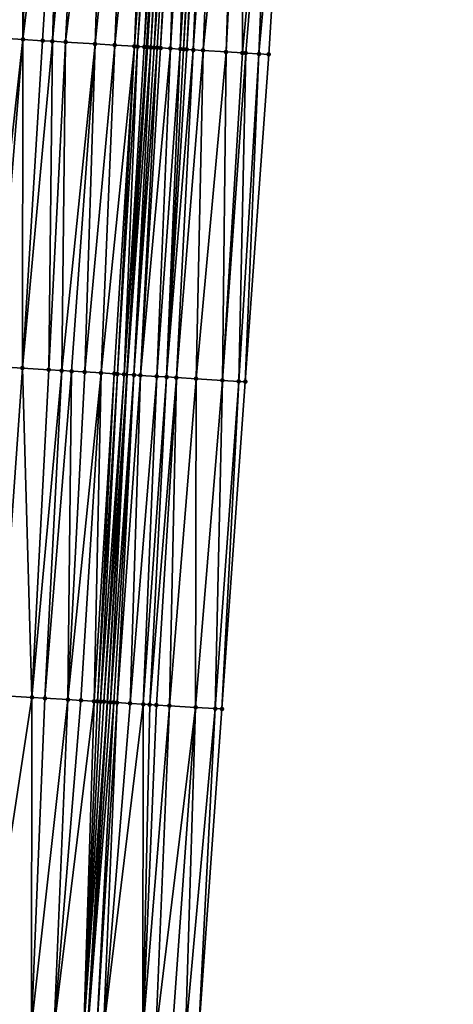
# Model space of a CAD drawing. Header units: feet. Extents: x 2004186 to 2014793, y 836912 to 864902.
# Tile 191 of 256: x 2010577 to 2010604, y 842828 to 842888. Entities that reach past the tile are written whole.
import ezdxf

# ---------------------------------------------------------------- set-up
doc = ezdxf.new("R2010")
doc.units = ezdxf.units.FT
doc.header["$LTSCALE"] = 100
doc.header["$MEASUREMENT"] = 0
for name, color, linetype, lineweight in [('EP_Travel Lane', 5, 'Continuous', 40), ('Road Shots', 4, 'Continuous', 200), ('Road X-Section', 30, 'Continuous', 13)]:
    doc.layers.add(name, color=color, linetype=linetype, lineweight=lineweight)
doc.layers.add('I-77 SB_MM21-27-Surface-Border', color=7, linetype='Continuous')
doc.layers.add('I-77 SB_MM21-27-Surface-TIN', color=7, linetype='Continuous')

msp = doc.modelspace()

# ---------------------------------------------------------------- linework, layer by layer
at = {"layer": 'EP_Travel Lane'}
msp.add_polyline3d([(2010578.950684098, 842786.3220173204, 379.633236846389), (2010580.150590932, 842806.2803972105, 380.0032240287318), (2010581.347685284, 842826.2377929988, 380.3736879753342), (2010582.544895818, 842846.1971257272, 380.7647859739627), (2010583.742062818, 842866.1557326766, 381.1364524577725), (2010584.939323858, 842886.1159074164, 381.5074274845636), (2010586.136572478, 842906.0758750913, 381.8856563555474), (2010587.338310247, 842926.041797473, 382.267191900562), (2010588.55092012, 842946.0123815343, 382.6167641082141), (2010589.769331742, 842965.9706635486, 383.0108783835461), (2010590.987781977, 842985.9295780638, 383.391367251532), (2010592.206241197, 843005.8886397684, 383.7682526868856), (2010593.424647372, 843025.846832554, 384.1441833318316), (2010594.643138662, 843045.8064195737, 384.515826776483), (2010595.861461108, 843065.7632408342, 384.9105813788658), (2010597.080427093, 843085.7127757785, 385.3129092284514)], dxfattribs=at)
at = {"layer": 'I-77 SB_MM21-27-Surface-Border', "color": 3, "linetype": 'ByBlock', "lineweight": -2}
msp.add_polyline3d([(2010603.6228613, 843085.3194858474, 385.1158775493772), (2010602.818326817, 843065.3504949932, 384.6602637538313), (2010602.019844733, 843045.3687674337, 384.2560694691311), (2010600.821874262, 843025.407556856, 383.8830469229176), (2010599.82367502, 843005.4365382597, 383.5068125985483), (2010598.625748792, 842985.4760648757, 383.1330552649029), (2010597.427846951, 842965.5159978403, 382.7456093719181), (2010596.229986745, 842945.5566245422, 382.353393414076), (2010594.822351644, 842925.5907049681, 382.0028337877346), (2010593.60036333, 842905.6222115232, 381.6148787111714), (2010592.373350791, 842885.6640252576, 381.2313534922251), (2010590.946717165, 842865.7181443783, 380.8555745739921), (2010589.520169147, 842845.7736559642, 380.4886696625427), (2010588.093556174, 842825.828111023, 380.1102094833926), (2010586.667065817, 842805.8845605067, 379.7489350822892), (2010585.040485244, 842785.951497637, 379.4175538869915)], dxfattribs=at)
at = {"layer": 'I-77 SB_MM21-27-Surface-TIN', "color": 128, "linetype": 'ByBlock', "lineweight": -2}
for points in [[(2010577.430417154, 842906.6085687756, 382.0185161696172), (2010577.031166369, 842906.6330394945, 382.0224124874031), (2010575.205289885, 842886.7117582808, 381.6460857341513)], [(2010577.430417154, 842906.6085687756, 382.0185161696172), (2010575.205289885, 842886.7117582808, 381.6460857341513), (2010577.401176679, 842886.5772909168, 381.6174952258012)], [(2010578.029300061, 842906.5719721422, 382.0069554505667), (2010577.430417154, 842906.6085687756, 382.0185161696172), (2010577.401176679, 842886.5772909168, 381.6174952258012)], [(2010579.825934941, 842906.4619571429, 381.984030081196), (2010578.029300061, 842906.5719721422, 382.0069554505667), (2010577.401176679, 842886.5772909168, 381.6174952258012)], [(2010579.825934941, 842906.4619571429, 381.984030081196), (2010577.401176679, 842886.5772909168, 381.6174952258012), (2010578.598931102, 842886.5039123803, 381.6036581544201)], [(2010579.825934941, 842906.4619571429, 381.984030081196), (2010578.598931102, 842886.5039123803, 381.6036581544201), (2010579.197809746, 842886.4672464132, 381.5954871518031)], [(2010579.825934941, 842906.4619571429, 381.984030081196), (2010579.197809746, 842886.4672464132, 381.5954871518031), (2010581.02369209, 842906.3886229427, 381.9682695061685)], [(2010581.02369209, 842906.3886229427, 381.9682695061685), (2010579.197809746, 842886.4672464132, 381.5954871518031), (2010579.996310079, 842886.4182848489, 381.5885489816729)], [(2010582.421070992, 842906.3029941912, 381.9536523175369), (2010581.02369209, 842906.3886229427, 381.9682695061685), (2010579.996310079, 842886.4182848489, 381.5885489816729)], [(2010582.421070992, 842906.3029941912, 381.9536523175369), (2010579.996310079, 842886.4182848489, 381.5885489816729), (2010581.792939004, 842886.3081729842, 381.5701616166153)], [(2010583.818454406, 842906.2174388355, 381.9352017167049), (2010582.421070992, 842906.3029941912, 381.9536523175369), (2010581.792939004, 842886.3081729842, 381.5701616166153)], [(2010583.818454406, 842906.2174388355, 381.9352017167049), (2010581.792939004, 842886.3081729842, 381.5701616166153), (2010582.990696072, 842886.2348374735, 381.5540118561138)], [(2010585.016215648, 842906.1441712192, 381.9159635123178), (2010583.818454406, 842906.2174388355, 381.9352017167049), (2010582.990696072, 842886.2348374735, 381.5540118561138)], [(2010585.016215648, 842906.1441712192, 381.9159635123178), (2010582.990696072, 842886.2348374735, 381.5540118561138), (2010584.188458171, 842886.1615837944, 381.5334635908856)], [(2010585.215846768, 842906.1320290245, 381.9091494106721), (2010585.016215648, 842906.1441712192, 381.9159635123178), (2010584.188458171, 842886.1615837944, 381.5334635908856)], [(2010585.615104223, 842906.107666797, 381.8995866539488), (2010585.215846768, 842906.1320290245, 381.9091494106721), (2010584.188458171, 842886.1615837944, 381.5334635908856)], [(2010585.615104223, 842906.107666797, 381.8995866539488), (2010584.188458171, 842886.1615837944, 381.5334635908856), (2010584.388087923, 842886.1494193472, 381.527647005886)], [(2010585.814735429, 842906.0955259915, 381.8927000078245), (2010585.615104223, 842906.107666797, 381.8995866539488), (2010584.388087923, 842886.1494193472, 381.527647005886)], [(2010585.814735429, 842906.0955259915, 381.8927000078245), (2010584.388087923, 842886.1494193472, 381.527647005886), (2010584.787354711, 842886.1252089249, 381.5096458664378)], [(2010586.014369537, 842906.0834323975, 381.8833475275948), (2010585.814735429, 842906.0955259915, 381.8927000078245), (2010584.787354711, 842886.1252089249, 381.5096458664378)], [(2010586.014369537, 842906.0834323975, 381.8833475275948), (2010584.787354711, 842886.1252089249, 381.5096458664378), (2010586.136572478, 842906.0758750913, 381.8856563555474)], [(2010584.787354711, 842886.1252089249, 381.5096458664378), (2010584.939323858, 842886.1159074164, 381.5074274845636), (2010586.136572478, 842906.0758750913, 381.8856563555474)], [(2010586.213988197, 842906.0710875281, 381.8871190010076), (2010586.136572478, 842906.0758750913, 381.8856563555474), (2010584.939323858, 842886.1159074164, 381.5074274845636)], [(2010586.213988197, 842906.0710875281, 381.8871190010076), (2010584.939323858, 842886.1159074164, 381.5074274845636), (2010584.986981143, 842886.112990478, 381.5067318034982)], [(2010586.213988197, 842906.0710875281, 381.8871190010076), (2010584.986981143, 842886.112990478, 381.5067318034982), (2010585.186605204, 842886.100733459, 381.5058910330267)], [(2010586.413615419, 842906.0588819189, 381.8836170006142), (2010586.213988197, 842906.0710875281, 381.8871190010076), (2010585.186605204, 842886.100733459, 381.5058910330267)], [(2010586.413615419, 842906.0588819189, 381.8836170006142), (2010585.186605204, 842886.100733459, 381.5058910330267), (2010585.386234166, 842886.0885561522, 381.5007656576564)], [(2010586.812873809, 842906.0345349, 381.873259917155), (2010586.413615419, 842906.0588819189, 381.8836170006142), (2010585.386234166, 842886.0885561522, 381.5007656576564)], [(2010586.812873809, 842906.0345349, 381.873259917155), (2010585.386234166, 842886.0885561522, 381.5007656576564), (2010585.58586063, 842886.0763382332, 381.4978232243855)], [(2010586.812873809, 842906.0345349, 381.873259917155), (2010585.58586063, 842886.0763382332, 381.4978232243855), (2010585.785490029, 842886.0641680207, 381.4923165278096)], [(2010587.012502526, 842906.0223536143, 381.8684875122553), (2010586.812873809, 842906.0345349, 381.873259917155), (2010585.785490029, 842886.0641680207, 381.4923165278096)], [(2010587.012502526, 842906.0223536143, 381.8684875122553), (2010585.785490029, 842886.0641680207, 381.4923165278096), (2010586.384391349, 842886.0278709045, 381.4643194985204)], [(2010587.611406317, 842905.9860966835, 381.8391843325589), (2010587.012502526, 842906.0223536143, 381.8684875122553), (2010586.384391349, 842886.0278709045, 381.4643194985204)], [(2010587.611406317, 842905.9860966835, 381.8391843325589), (2010586.384391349, 842886.0278709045, 381.4643194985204), (2010586.983288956, 842885.9915133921, 381.4395688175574)], [(2010588.210304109, 842905.9497421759, 381.8149775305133), (2010587.611406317, 842905.9860966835, 381.8391843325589), (2010586.983288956, 842885.9915133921, 381.4395688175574)], [(2010588.210304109, 842905.9497421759, 381.8149775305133), (2010586.983288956, 842885.9915133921, 381.4395688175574), (2010587.182917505, 842885.9793293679, 381.4348045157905)], [(2010588.409932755, 842905.9375597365, 381.8102653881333), (2010588.210304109, 842905.9497421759, 381.8149775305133), (2010587.182917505, 842885.9793293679, 381.4348045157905)], [(2010588.409932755, 842905.9375597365, 381.8102653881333), (2010587.182917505, 842885.9793293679, 381.4348045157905), (2010587.382542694, 842885.9670907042, 381.4329771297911)], [(2010588.609558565, 842905.9253311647, 381.8079627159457), (2010588.409932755, 842905.9375597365, 381.8102653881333), (2010587.382542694, 842885.9670907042, 381.4329771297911)], [(2010588.609558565, 842905.9253311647, 381.8079627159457), (2010587.382542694, 842885.9670907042, 381.4329771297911), (2010587.781806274, 842885.9428280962, 381.4177810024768)], [(2010589.208454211, 842905.8889417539, 381.7855788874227), (2010588.609558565, 842905.9253311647, 381.8079627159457), (2010587.781806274, 842885.9428280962, 381.4177810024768)], [(2010589.208454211, 842905.8889417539, 381.7855788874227), (2010587.781806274, 842885.9428280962, 381.4177810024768), (2010588.380705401, 842885.9064953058, 381.3917014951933)], [(2010590.40624822, 842905.8162071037, 381.7385041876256), (2010589.208454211, 842905.8889417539, 381.7855788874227), (2010588.380705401, 842885.9064953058, 381.3917014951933)], [(2010590.40624822, 842905.8162071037, 381.7385041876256), (2010588.380705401, 842885.9064953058, 381.3917014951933), (2010589.77812708, 842885.8215623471, 381.3392584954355)], [(2010590.805510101, 842905.7919168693, 381.7251812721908), (2010590.40624822, 842905.8162071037, 381.7385041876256), (2010589.77812708, 842885.8215623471, 381.3392584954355)], [(2010590.805510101, 842905.7919168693, 381.7251812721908), (2010589.77812708, 842885.8215623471, 381.3392584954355), (2010590.776290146, 842885.7609727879, 381.2976690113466)], [(2010592.602200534, 842905.6828054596, 381.6550619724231), (2010590.805510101, 842905.7919168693, 381.7251812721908), (2010590.776290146, 842885.7609727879, 381.2976690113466)], [(2010592.602200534, 842905.6828054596, 381.6550619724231), (2010590.776290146, 842885.7609727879, 381.2976690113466), (2010590.975924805, 842885.748888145, 381.2875628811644)], [(2010592.602200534, 842905.6828054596, 381.6550619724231), (2010590.975924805, 842885.748888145, 381.2875628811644), (2010591.774452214, 842885.700366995, 381.2569520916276)], [(2010592.602200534, 842905.6828054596, 381.6550619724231), (2010591.774452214, 842885.700366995, 381.2569520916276), (2010593.60036333, 842905.6222115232, 381.6148787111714)], [(2010593.60036333, 842905.6222115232, 381.6148787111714), (2010591.774452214, 842885.700366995, 381.2569520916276), (2010592.373350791, 842885.6640252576, 381.2313534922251)], [(2010577.401176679, 842886.5772909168, 381.6174952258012), (2010575.205289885, 842886.7117582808, 381.6460857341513), (2010575.176027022, 842866.680116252, 381.2545819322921)], [(2010577.401176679, 842886.5772909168, 381.6174952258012), (2010575.176027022, 842866.680116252, 381.2545819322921), (2010575.774904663, 842866.6434339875, 381.2474267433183)], [(2010577.401176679, 842886.5772909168, 381.6174952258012), (2010575.774904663, 842866.6434339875, 381.2474267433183), (2010577.371912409, 842866.5456260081, 381.2277456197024)], [(2010578.598931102, 842886.5039123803, 381.6036581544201), (2010577.401176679, 842886.5772909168, 381.6174952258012), (2010577.371912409, 842866.5456260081, 381.2277456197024)], [(2010579.197809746, 842886.4672464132, 381.5954871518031), (2010578.598931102, 842886.5039123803, 381.6036581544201), (2010577.371912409, 842866.5456260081, 381.2277456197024)], [(2010579.197809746, 842886.4672464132, 381.5954871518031), (2010577.371912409, 842866.5456260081, 381.2277456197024), (2010578.968917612, 842866.4477766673, 381.2102450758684)], [(2010579.996310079, 842886.4182848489, 381.5885489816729), (2010579.197809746, 842886.4672464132, 381.5954871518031), (2010578.968917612, 842866.4477766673, 381.2102450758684)], [(2010579.996310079, 842886.4182848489, 381.5885489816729), (2010578.968917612, 842866.4477766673, 381.2102450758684), (2010579.767415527, 842866.3987757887, 381.2055125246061)], [(2010579.996310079, 842886.4182848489, 381.5885489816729), (2010579.767415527, 842866.3987757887, 381.2055125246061), (2010581.792939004, 842886.3081729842, 381.5701616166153)], [(2010581.792939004, 842886.3081729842, 381.5701616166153), (2010579.767415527, 842866.3987757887, 381.2055125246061), (2010580.366295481, 842866.3621311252, 381.1963750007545)], [(2010581.792939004, 842886.3081729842, 381.5701616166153), (2010580.366295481, 842866.3621311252, 381.1963750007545), (2010581.164798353, 842866.3132108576, 381.1873926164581)], [(2010582.990696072, 842886.2348374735, 381.5540118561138), (2010581.792939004, 842886.3081729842, 381.5701616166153), (2010581.164798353, 842866.3132108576, 381.1873926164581)], [(2010582.990696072, 842886.2348374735, 381.5540118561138), (2010581.164798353, 842866.3132108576, 381.1873926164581), (2010582.162931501, 842866.2521346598, 381.1722561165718)], [(2010584.188458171, 842886.1615837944, 381.5334635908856), (2010582.990696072, 842886.2348374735, 381.5540118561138), (2010582.162931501, 842866.2521346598, 381.1722561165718)], [(2010584.188458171, 842886.1615837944, 381.5334635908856), (2010582.162931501, 842866.2521346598, 381.1722561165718), (2010582.96143841, 842866.2032800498, 381.1598122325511)], [(2010584.188458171, 842886.1615837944, 381.5334635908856), (2010582.96143841, 842866.2032800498, 381.1598122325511), (2010583.161067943, 842866.1911120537, 381.1542942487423)], [(2010584.388087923, 842886.1494193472, 381.527647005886), (2010584.188458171, 842886.1615837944, 381.5334635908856), (2010583.161067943, 842866.1911120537, 381.1542942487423)], [(2010584.388087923, 842886.1494193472, 381.527647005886), (2010583.161067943, 842866.1911120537, 381.1542942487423), (2010583.560331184, 842866.1668439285, 381.1396803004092)], [(2010584.787354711, 842886.1252089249, 381.5096458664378), (2010584.388087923, 842886.1494193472, 381.527647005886), (2010583.560331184, 842866.1668439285, 381.1396803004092)], [(2010584.787354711, 842886.1252089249, 381.5096458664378), (2010583.560331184, 842866.1668439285, 381.1396803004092), (2010584.939323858, 842886.1159074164, 381.5074274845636)], [(2010583.560331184, 842866.1668439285, 381.1396803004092), (2010583.742062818, 842866.1557326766, 381.1364524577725), (2010584.939323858, 842886.1159074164, 381.5074274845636)], [(2010584.986981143, 842886.112990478, 381.5067318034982), (2010584.939323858, 842886.1159074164, 381.5074274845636), (2010583.742062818, 842866.1557326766, 381.1364524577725)], [(2010585.186605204, 842886.100733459, 381.5058910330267), (2010584.986981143, 842886.112990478, 381.5067318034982), (2010583.742062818, 842866.1557326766, 381.1364524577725)], [(2010585.186605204, 842886.100733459, 381.5058910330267), (2010583.742062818, 842866.1557326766, 381.1364524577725), (2010584.159212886, 842866.1302277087, 381.1290432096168)], [(2010585.386234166, 842886.0885561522, 381.5007656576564), (2010585.186605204, 842886.100733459, 381.5058910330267), (2010584.159212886, 842866.1302277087, 381.1290432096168)], [(2010585.58586063, 842886.0763382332, 381.4978232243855), (2010585.386234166, 842886.0885561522, 381.5007656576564), (2010584.159212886, 842866.1302277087, 381.1290432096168)], [(2010585.58586063, 842886.0763382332, 381.4978232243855), (2010584.159212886, 842866.1302277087, 381.1290432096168), (2010584.558473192, 842866.1059118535, 381.116945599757)], [(2010585.785490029, 842886.0641680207, 381.4923165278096), (2010585.58586063, 842886.0763382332, 381.4978232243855), (2010584.558473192, 842866.1059118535, 381.116945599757)], [(2010586.384391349, 842886.0278709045, 381.4643194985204), (2010585.785490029, 842886.0641680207, 381.4923165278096), (2010584.558473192, 842866.1059118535, 381.116945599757)], [(2010586.384391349, 842886.0278709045, 381.4643194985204), (2010584.558473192, 842866.1059118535, 381.116945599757), (2010585.556635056, 842866.0453027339, 381.0771845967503)], [(2010586.983288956, 842885.9915133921, 381.4395688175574), (2010586.384391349, 842886.0278709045, 381.4643194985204), (2010585.556635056, 842866.0453027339, 381.0771845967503)], [(2010586.983288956, 842885.9915133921, 381.4395688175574), (2010585.556635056, 842866.0453027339, 381.0771845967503), (2010586.155526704, 842866.0088482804, 381.0580191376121)], [(2010587.182917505, 842885.9793293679, 381.4348045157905), (2010586.983288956, 842885.9915133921, 381.4395688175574), (2010586.155526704, 842866.0088482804, 381.0580191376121)], [(2010587.382542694, 842885.9670907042, 381.4329771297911), (2010587.182917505, 842885.9793293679, 381.4348045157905), (2010586.155526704, 842866.0088482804, 381.0580191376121)], [(2010587.781806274, 842885.9428280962, 381.4177810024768), (2010587.382542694, 842885.9670907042, 381.4329771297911), (2010586.155526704, 842866.0088482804, 381.0580191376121)], [(2010587.781806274, 842885.9428280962, 381.4177810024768), (2010586.155526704, 842866.0088482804, 381.0580191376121), (2010586.754423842, 842865.972483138, 381.0341451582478)], [(2010588.380705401, 842885.9064953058, 381.3917014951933), (2010587.781806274, 842885.9428280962, 381.4177810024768), (2010586.754423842, 842865.972483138, 381.0341451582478)], [(2010588.380705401, 842885.9064953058, 381.3917014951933), (2010586.754423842, 842865.972483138, 381.0341451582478), (2010587.952223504, 842865.8998404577, 380.9817786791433)], [(2010589.77812708, 842885.8215623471, 381.3392584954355), (2010588.380705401, 842885.9064953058, 381.3917014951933), (2010587.952223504, 842865.8998404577, 380.9817786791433)], [(2010589.77812708, 842885.8215623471, 381.3392584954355), (2010587.952223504, 842865.8998404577, 380.9817786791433), (2010589.549288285, 842865.8029601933, 380.9131881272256)], [(2010590.776290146, 842885.7609727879, 381.2976690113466), (2010589.77812708, 842885.8215623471, 381.3392584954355), (2010589.549288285, 842865.8029601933, 380.9131881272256)], [(2010590.975924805, 842885.748888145, 381.2875628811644), (2010590.776290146, 842885.7609727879, 381.2976690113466), (2010589.549288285, 842865.8029601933, 380.9131881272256)], [(2010590.975924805, 842885.748888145, 381.2875628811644), (2010589.549288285, 842865.8029601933, 380.9131881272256), (2010590.547450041, 842865.7423493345, 380.8735188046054)], [(2010591.774452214, 842885.700366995, 381.2569520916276), (2010590.975924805, 842885.748888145, 381.2875628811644), (2010590.547450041, 842865.7423493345, 380.8735188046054)], [(2010591.774452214, 842885.700366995, 381.2569520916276), (2010590.547450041, 842865.7423493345, 380.8735188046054), (2010590.946717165, 842865.7181443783, 380.8555745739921)], [(2010591.774452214, 842885.700366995, 381.2569520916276), (2010590.946717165, 842865.7181443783, 380.8555745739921), (2010592.373350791, 842885.6640252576, 381.2313534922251)], [(2010577.371912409, 842866.5456260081, 381.2277456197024), (2010575.774904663, 842866.6434339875, 381.2474267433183), (2010575.945361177, 842846.6010853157, 380.8561140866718)], [(2010577.371912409, 842866.5456260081, 381.2277456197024), (2010575.945361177, 842846.6010853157, 380.8561140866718), (2010577.941615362, 842846.4787359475, 380.8366228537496)], [(2010578.968917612, 842866.4477766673, 381.2102450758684), (2010577.371912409, 842866.5456260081, 381.2277456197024), (2010577.941615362, 842846.4787359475, 380.8366228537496)], [(2010579.767415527, 842866.3987757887, 381.2055125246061), (2010578.968917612, 842866.4477766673, 381.2102450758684), (2010577.941615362, 842846.4787359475, 380.8366228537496)], [(2010579.767415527, 842866.3987757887, 381.2055125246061), (2010577.941615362, 842846.4787359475, 380.8366228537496), (2010578.740117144, 842846.4297979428, 380.8287363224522)], [(2010580.366295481, 842866.3621311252, 381.1963750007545), (2010579.767415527, 842866.3987757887, 381.2055125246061), (2010578.740117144, 842846.4297979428, 380.8287363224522)], [(2010580.366295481, 842866.3621311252, 381.1963750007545), (2010578.740117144, 842846.4297979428, 380.8287363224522), (2010580.137499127, 842846.3442193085, 380.8116862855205)], [(2010580.366295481, 842866.3621311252, 381.1963750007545), (2010580.137499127, 842846.3442193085, 380.8116862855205), (2010581.164798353, 842866.3132108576, 381.1873926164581)], [(2010582.162931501, 842866.2521346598, 381.1722561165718), (2010581.164798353, 842866.3132108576, 381.1873926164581), (2010580.137499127, 842846.3442193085, 380.8116862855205)], [(2010582.162931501, 842866.2521346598, 381.1722561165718), (2010580.137499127, 842846.3442193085, 380.8116862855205), (2010580.936009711, 842846.2954244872, 380.796401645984)], [(2010582.162931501, 842866.2521346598, 381.1722561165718), (2010580.936009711, 842846.2954244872, 380.796401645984), (2010581.73451762, 842846.2465861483, 380.7833655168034)], [(2010582.96143841, 842866.2032800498, 381.1598122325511), (2010582.162931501, 842866.2521346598, 381.1722561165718), (2010581.73451762, 842846.2465861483, 380.7833655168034)], [(2010582.96143841, 842866.2032800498, 381.1598122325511), (2010581.73451762, 842846.2465861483, 380.7833655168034), (2010581.934146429, 842846.2344063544, 380.7785672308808)], [(2010583.161067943, 842866.1911120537, 381.1542942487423), (2010582.96143841, 842866.2032800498, 381.1598122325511), (2010581.934146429, 842846.2344063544, 380.7785672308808)], [(2010583.161067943, 842866.1911120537, 381.1542942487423), (2010581.934146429, 842846.2344063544, 380.7785672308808), (2010582.133777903, 842846.2222699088, 380.7715291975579)], [(2010583.560331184, 842866.1668439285, 381.1396803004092), (2010583.161067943, 842866.1911120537, 381.1542942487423), (2010582.133777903, 842846.2222699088, 380.7715291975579)], [(2010583.560331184, 842866.1668439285, 381.1396803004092), (2010582.133777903, 842846.2222699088, 380.7715291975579), (2010582.333406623, 842846.2100886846, 380.7668048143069)], [(2010583.560331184, 842866.1668439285, 381.1396803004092), (2010582.333406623, 842846.2100886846, 380.7668048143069), (2010583.742062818, 842866.1557326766, 381.1364524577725)], [(2010582.333406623, 842846.2100886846, 380.7668048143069), (2010582.544895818, 842846.1971257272, 380.7647859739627), (2010583.742062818, 842866.1557326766, 381.1364524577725)], [(2010582.732657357, 842846.1856171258, 380.7629936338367), (2010583.742062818, 842866.1557326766, 381.1364524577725), (2010582.544895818, 842846.1971257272, 380.7647859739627)], [(2010584.159212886, 842866.1302277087, 381.1290432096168), (2010583.742062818, 842866.1557326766, 381.1364524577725), (2010582.732657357, 842846.1856171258, 380.7629936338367)], [(2010584.159212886, 842866.1302277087, 381.1290432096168), (2010582.732657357, 842846.1856171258, 380.7629936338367), (2010582.932284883, 842846.1734164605, 380.7592737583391)], [(2010584.159212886, 842866.1302277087, 381.1290432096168), (2010582.932284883, 842846.1734164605, 380.7592737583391), (2010583.131916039, 842846.1612748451, 380.7525028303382)], [(2010584.558473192, 842866.1059118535, 381.116945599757), (2010584.159212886, 842866.1302277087, 381.1290432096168), (2010583.131916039, 842846.1612748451, 380.7525028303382)], [(2010584.558473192, 842866.1059118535, 381.116945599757), (2010583.131916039, 842846.1612748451, 380.7525028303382), (2010583.930451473, 842846.1128842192, 380.7163339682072)], [(2010585.556635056, 842866.0453027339, 381.0771845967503), (2010584.558473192, 842866.1059118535, 381.116945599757), (2010583.930451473, 842846.1128842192, 380.7163339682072)], [(2010585.556635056, 842866.0453027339, 381.0771845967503), (2010583.930451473, 842846.1128842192, 380.7163339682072), (2010584.728982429, 842846.0644207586, 380.683928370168)], [(2010586.155526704, 842866.0088482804, 381.0580191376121), (2010585.556635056, 842866.0453027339, 381.0771845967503), (2010584.728982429, 842846.0644207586, 380.683928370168)], [(2010586.155526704, 842866.0088482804, 381.0580191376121), (2010584.728982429, 842846.0644207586, 380.683928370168), (2010585.128242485, 842846.0401008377, 380.6722822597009)], [(2010586.754423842, 842865.972483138, 381.0341451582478), (2010586.155526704, 842866.0088482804, 381.0580191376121), (2010585.128242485, 842846.0401008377, 380.6722822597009)], [(2010586.754423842, 842865.972483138, 381.0341451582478), (2010585.128242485, 842846.0401008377, 380.6722822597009), (2010585.527507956, 842846.0158690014, 380.6560849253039)], [(2010586.754423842, 842865.972483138, 381.0341451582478), (2010585.527507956, 842846.0158690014, 380.6560849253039), (2010586.326041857, 842845.9674534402, 380.6212044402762)], [(2010587.952223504, 842865.8998404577, 380.9817786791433), (2010586.754423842, 842865.972483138, 381.0341451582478), (2010586.326041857, 842845.9674534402, 380.6212044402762)], [(2010587.952223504, 842865.8998404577, 380.9817786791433), (2010586.326041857, 842845.9674534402, 380.6212044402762), (2010587.923102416, 842845.8705045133, 380.5575302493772)], [(2010589.549288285, 842865.8029601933, 380.9131881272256), (2010587.952223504, 842865.8998404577, 380.9817786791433), (2010587.923102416, 842845.8705045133, 380.5575302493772)], [(2010589.549288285, 842865.8029601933, 380.9131881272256), (2010587.923102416, 842845.8705045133, 380.5575302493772), (2010589.12090437, 842845.7978991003, 380.5042831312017)], [(2010590.547450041, 842865.7423493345, 380.8735188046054), (2010589.549288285, 842865.8029601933, 380.9131881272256), (2010589.12090437, 842845.7978991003, 380.5042831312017)], [(2010590.547450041, 842865.7423493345, 380.8735188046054), (2010589.12090437, 842845.7978991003, 380.5042831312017), (2010589.520169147, 842845.7736559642, 380.4886696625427)], [(2010590.547450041, 842865.7423493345, 380.8735188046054), (2010589.520169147, 842845.7736559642, 380.4886696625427), (2010590.946717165, 842865.7181443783, 380.8555745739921)], [(2010577.941615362, 842846.4787359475, 380.8366228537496), (2010575.945361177, 842846.6010853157, 380.8561140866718), (2010574.918011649, 842826.6312755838, 380.4680641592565)], [(2010577.941615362, 842846.4787359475, 380.8366228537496), (2010574.918011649, 842826.6312755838, 380.4680641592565), (2010577.912394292, 842826.4477737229, 380.4372586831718)], [(2010578.740117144, 842846.4297979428, 380.8287363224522), (2010577.941615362, 842846.4787359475, 380.8366228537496), (2010577.912394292, 842826.4477737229, 380.4372586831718)], [(2010580.137499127, 842846.3442193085, 380.8116862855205), (2010578.740117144, 842846.4297979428, 380.8287363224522), (2010577.912394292, 842826.4477737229, 380.4372586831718)], [(2010580.137499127, 842846.3442193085, 380.8116862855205), (2010577.912394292, 842826.4477737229, 380.4372586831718), (2010579.309782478, 842826.3622959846, 380.4146861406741)], [(2010580.936009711, 842846.2954244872, 380.796401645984), (2010580.137499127, 842846.3442193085, 380.8116862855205), (2010579.309782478, 842826.3622959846, 380.4146861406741)], [(2010580.936009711, 842846.2954244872, 380.796401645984), (2010579.309782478, 842826.3622959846, 380.4146861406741), (2010581.73451762, 842846.2465861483, 380.7833655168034)], [(2010581.106432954, 842826.2525346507, 380.37840268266), (2010581.73451762, 842846.2465861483, 380.7833655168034), (2010579.309782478, 842826.3622959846, 380.4146861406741)], [(2010581.934146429, 842846.2344063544, 380.7785672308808), (2010581.73451762, 842846.2465861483, 380.7833655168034), (2010581.106432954, 842826.2525346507, 380.37840268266)], [(2010582.133777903, 842846.2222699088, 380.7715291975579), (2010581.934146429, 842846.2344063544, 380.7785672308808), (2010581.106432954, 842826.2525346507, 380.37840268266)], [(2010582.333406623, 842846.2100886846, 380.7668048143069), (2010582.133777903, 842846.2222699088, 380.7715291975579), (2010581.106432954, 842826.2525346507, 380.37840268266)], [(2010582.333406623, 842846.2100886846, 380.7668048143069), (2010581.106432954, 842826.2525346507, 380.37840268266), (2010582.544895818, 842846.1971257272, 380.7647859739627)], [(2010581.106432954, 842826.2525346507, 380.37840268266), (2010581.347685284, 842826.2377929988, 380.3736879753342), (2010582.544895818, 842846.1971257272, 380.7647859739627)], [(2010582.732657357, 842846.1856171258, 380.7629936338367), (2010582.544895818, 842846.1971257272, 380.7647859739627), (2010581.347685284, 842826.2377929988, 380.3736879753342)], [(2010582.932284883, 842846.1734164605, 380.7592737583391), (2010582.732657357, 842846.1856171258, 380.7629936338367), (2010581.347685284, 842826.2377929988, 380.3736879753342)], [(2010582.932284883, 842846.1734164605, 380.7592737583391), (2010581.347685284, 842826.2377929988, 380.3736879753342), (2010581.904943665, 842826.2037418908, 380.3627976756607)], [(2010583.131916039, 842846.1612748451, 380.7525028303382), (2010582.932284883, 842846.1734164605, 380.7592737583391), (2010581.904943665, 842826.2037418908, 380.3627976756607)], [(2010583.131916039, 842846.1612748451, 380.7525028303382), (2010581.904943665, 842826.2037418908, 380.3627976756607), (2010582.3042044, 842826.1794330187, 380.3504109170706)], [(2010583.930451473, 842846.1128842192, 380.7163339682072), (2010583.131916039, 842846.1612748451, 380.7525028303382), (2010582.3042044, 842826.1794330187, 380.3504109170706)], [(2010584.728982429, 842846.0644207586, 380.683928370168), (2010583.930451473, 842846.1128842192, 380.7163339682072), (2010582.3042044, 842826.1794330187, 380.3504109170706)], [(2010584.728982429, 842846.0644207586, 380.683928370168), (2010582.3042044, 842826.1794330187, 380.3504109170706), (2010584.699798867, 842826.0340686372, 380.2504809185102)], [(2010585.128242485, 842846.0401008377, 380.6722822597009), (2010584.728982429, 842846.0644207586, 380.683928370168), (2010584.699798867, 842826.0340686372, 380.2504809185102)], [(2010585.527507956, 842846.0158690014, 380.6560849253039), (2010585.128242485, 842846.0401008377, 380.6722822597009), (2010584.699798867, 842826.0340686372, 380.2504809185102)], [(2010586.326041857, 842845.9674534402, 380.6212044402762), (2010585.527507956, 842846.0158690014, 380.6560849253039), (2010584.699798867, 842826.0340686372, 380.2504809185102)], [(2010586.326041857, 842845.9674534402, 380.6212044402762), (2010584.699798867, 842826.0340686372, 380.2504809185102), (2010585.498333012, 842825.9856570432, 380.2149077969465)], [(2010587.923102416, 842845.8705045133, 380.5575302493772), (2010586.326041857, 842845.9674534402, 380.6212044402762), (2010585.498333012, 842825.9856570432, 380.2149077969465)], [(2010587.923102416, 842845.8705045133, 380.5575302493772), (2010585.498333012, 842825.9856570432, 380.2149077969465), (2010586.496494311, 842825.9250387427, 380.1758795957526)], [(2010587.923102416, 842845.8705045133, 380.5575302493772), (2010586.496494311, 842825.9250387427, 380.1758795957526), (2010587.295026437, 842825.8765943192, 380.1420263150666)], [(2010589.12090437, 842845.7978991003, 380.5042831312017), (2010587.923102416, 842845.8705045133, 380.5575302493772), (2010587.295026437, 842825.8765943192, 380.1420263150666)], [(2010589.12090437, 842845.7978991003, 380.5042831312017), (2010587.295026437, 842825.8765943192, 380.1420263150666), (2010588.093556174, 842825.828111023, 380.1102094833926)], [(2010589.12090437, 842845.7978991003, 380.5042831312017), (2010588.093556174, 842825.828111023, 380.1102094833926), (2010589.520169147, 842845.7736559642, 380.4886696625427)]]:
    msp.add_3dface(points, dxfattribs=at)
at = {"layer": 'Road Shots', "lineweight": 100}
for p in [(2010577.401176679, 842886.5772909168, 381.6174952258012), (2010578.598931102, 842886.5039123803, 381.6036581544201), (2010579.197809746, 842886.4672464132, 381.5954871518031), (2010579.996310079, 842886.4182848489, 381.5885489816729), (2010581.792939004, 842886.3081729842, 381.5701616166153), (2010582.990696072, 842886.2348374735, 381.5540118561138), (2010584.188458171, 842886.1615837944, 381.5334635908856), (2010584.388087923, 842886.1494193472, 381.527647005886), (2010584.787354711, 842886.1252089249, 381.5096458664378), (2010584.986981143, 842886.112990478, 381.5067318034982), (2010585.186605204, 842886.100733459, 381.5058910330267), (2010585.386234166, 842886.0885561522, 381.5007656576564), (2010585.58586063, 842886.0763382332, 381.4978232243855), (2010585.785490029, 842886.0641680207, 381.4923165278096), (2010586.384391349, 842886.0278709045, 381.4643194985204), (2010586.983288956, 842885.9915133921, 381.4395688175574), (2010587.182917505, 842885.9793293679, 381.4348045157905), (2010587.382542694, 842885.9670907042, 381.4329771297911), (2010587.781806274, 842885.9428280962, 381.4177810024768), (2010588.380705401, 842885.9064953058, 381.3917014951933), (2010589.77812708, 842885.8215623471, 381.3392584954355), (2010590.776290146, 842885.7609727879, 381.2976690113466), (2010590.975924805, 842885.748888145, 381.2875628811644), (2010591.774452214, 842885.700366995, 381.2569520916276), (2010592.373350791, 842885.6640252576, 381.2313534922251), (2010577.371912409, 842866.5456260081, 381.2277456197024), (2010578.968917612, 842866.4477766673, 381.2102450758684), (2010579.767415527, 842866.3987757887, 381.2055125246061), (2010580.366295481, 842866.3621311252, 381.1963750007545), (2010581.164798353, 842866.3132108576, 381.1873926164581), (2010582.162931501, 842866.2521346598, 381.1722561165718), (2010582.96143841, 842866.2032800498, 381.1598122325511), (2010583.161067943, 842866.1911120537, 381.1542942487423), (2010583.560331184, 842866.1668439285, 381.1396803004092), (2010584.159212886, 842866.1302277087, 381.1290432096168), (2010584.558473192, 842866.1059118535, 381.116945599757), (2010585.556635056, 842866.0453027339, 381.0771845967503), (2010586.155526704, 842866.0088482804, 381.0580191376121), (2010586.754423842, 842865.972483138, 381.0341451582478), (2010587.952223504, 842865.8998404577, 380.9817786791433), (2010589.549288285, 842865.8029601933, 380.9131881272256), (2010590.547450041, 842865.7423493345, 380.8735188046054), (2010590.946717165, 842865.7181443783, 380.8555745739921), (2010577.941615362, 842846.4787359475, 380.8366228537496), (2010578.740117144, 842846.4297979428, 380.8287363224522), (2010580.137499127, 842846.3442193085, 380.8116862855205), (2010580.936009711, 842846.2954244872, 380.796401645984), (2010581.73451762, 842846.2465861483, 380.7833655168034), (2010581.934146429, 842846.2344063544, 380.7785672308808), (2010582.133777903, 842846.2222699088, 380.7715291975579), (2010582.333406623, 842846.2100886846, 380.7668048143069), (2010582.732657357, 842846.1856171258, 380.7629936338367), (2010582.932284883, 842846.1734164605, 380.7592737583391), (2010583.131916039, 842846.1612748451, 380.7525028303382), (2010583.930451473, 842846.1128842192, 380.7163339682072), (2010584.728982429, 842846.0644207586, 380.683928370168), (2010585.128242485, 842846.0401008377, 380.6722822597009), (2010585.527507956, 842846.0158690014, 380.6560849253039), (2010586.326041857, 842845.9674534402, 380.6212044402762), (2010587.923102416, 842845.8705045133, 380.5575302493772), (2010589.12090437, 842845.7978991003, 380.5042831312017), (2010589.520169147, 842845.7736559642, 380.4886696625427)]:
    msp.add_point(p, dxfattribs=at)
at = {"layer": 'Road X-Section', "extrusion": (0.06135264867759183, 0.9979421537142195, 0.0186362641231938), "elevation": 964513.4071364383, "flags": 128}
msp.add_lwpolyline([(-1955031.954717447, -17596.90811657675), (-1955032.754717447, -17596.88088466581), (-1955033.154717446, -17596.86961885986), (-1955033.954717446, -17596.83806858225), (-1955034.954717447, -17596.80345037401), (-1955035.754717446, -17596.7757767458), (-1955036.154717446, -17596.76071904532), (-1955036.554717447, -17596.74435955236), (-1955036.754717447, -17596.74124681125), (-1955037.154717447, -17596.74096195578), (-1955037.354717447, -17596.73319666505), (-1955037.754717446, -17596.71121237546), (-1955038.354717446, -17596.69489645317), (-1955038.554717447, -17596.68913131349), (-1955039.554717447, -17596.67682374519), (-1955040.154717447, -17596.66258267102), (-1955042.354717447, -17596.61842540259), (-1955042.754717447, -17596.61021533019), (-1955044.354717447, -17596.58793773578), (-1955045.354717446, -17596.56986934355), (-1955045.954717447, -17596.55810092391), (-1955047.154717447, -17596.53574931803), (-1955047.954717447, -17596.51595503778), (-1955048.754717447, -17596.50064599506), (-1955049.154717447, -17596.48951325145), (-1955049.554717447, -17596.48157661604), (-1955050.554717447, -17596.45099557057), (-1955050.954717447, -17596.44244716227), (-1955051.754717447, -17596.43316623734), (-1955052.154717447, -17596.42915071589), (-1955052.554717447, -17596.4240829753), (-1955053.554717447, -17596.41162269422), (-1955054.754717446, -17596.39192634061), (-1955055.154717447, -17596.3866134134), (-1955055.554717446, -17596.37819938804), (-1955057.154717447, -17596.35674591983), (-1955057.954717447, -17596.34336209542), (-1955059.354717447, -17596.319562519), (-1955059.954717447, -17596.30785206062), (-1955060.754717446, -17596.29928108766), (-1955061.154717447, -17596.29961189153), (-1955061.754717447, -17596.30526139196), (-1955062.754717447, -17596.31520902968), (-1955063.954717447, -17596.33648019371), (-1955066.154717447, -17596.36507566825), (-1955067.354717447, -17596.37891514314), (-1955067.954717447, -17596.38708756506), (-1955068.754717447, -17596.39402694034), (-1955070.554717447, -17596.4124174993), (-1955071.754717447, -17596.42857006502), (-1955072.954717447, -17596.4491218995), (-1955073.154717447, -17596.45493949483), (-1955073.554717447, -17596.47294376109), (-1955073.754717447, -17596.47585833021), (-1955073.954717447, -17596.47669924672), (-1955074.154717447, -17596.48182551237), (-1955074.354717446, -17596.48476845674), (-1955074.554717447, -17596.49027610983), (-1955075.154717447, -17596.51827800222), (-1955075.754717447, -17596.54303298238), (-1955075.954717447, -17596.54779811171), (-1955076.154717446, -17596.54962581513), (-1955076.554717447, -17596.56482458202), (-1955077.154717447, -17596.59090861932), (-1955078.554717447, -17596.64336072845), (-1955079.554717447, -17596.68495743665), (-1955079.754717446, -17596.69506532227), (-1955080.554717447, -17596.72568142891), (-1955081.154717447, -17596.75128447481)], dxfattribs=at)
at = {"layer": 'Road X-Section', "extrusion": (0.06135222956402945, 0.9979353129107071, 0.01900039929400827), "elevation": 964486.9379084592, "flags": 128}
msp.add_lwpolyline([(-1955032.153317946, -17948.17514095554), (-1955033.353317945, -17948.13630119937), (-1955034.153317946, -17948.10380699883), (-1955035.153317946, -17948.0713225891), (-1955035.953317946, -17948.03747162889), (-1955036.153317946, -17948.03091347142), (-1955036.553317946, -17948.02414050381), (-1955036.953317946, -17948.02506901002), (-1955037.153317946, -17948.02109412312), (-1955037.953317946, -17947.99017813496), (-1955038.553317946, -17947.97263781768), (-1955039.153317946, -17947.96193756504), (-1955040.153317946, -17947.9454756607), (-1955040.953317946, -17947.93032023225), (-1955041.953317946, -17947.91497586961), (-1955044.353317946, -17947.87651385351), (-1955044.953317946, -17947.86715261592), (-1955045.953317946, -17947.843255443), (-1955047.153317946, -17947.82148401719), (-1955049.353317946, -17947.77405403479), (-1955049.753317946, -17947.76790717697), (-1955050.353317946, -17947.75026283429), (-1955050.553317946, -17947.74372112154), (-1955051.353317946, -17947.72846800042), (-1955053.153317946, -17947.70434056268), (-1955055.153317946, -17947.6685744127), (-1955056.753317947, -17947.64474255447), (-1955057.353317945, -17947.63696876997), (-1955058.953317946, -17947.60829963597), (-1955059.553317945, -17947.59820685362), (-1955060.153317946, -17947.58580678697), (-1955060.753317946, -17947.57784436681), (-1955061.753317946, -17947.57513772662), (-1955062.153317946, -17947.57771288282), (-1955063.553317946, -17947.60080968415), (-1955065.153317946, -17947.62232662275), (-1955065.753317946, -17947.62948310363), (-1955067.353317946, -17947.6491677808), (-1955068.953317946, -17947.66667148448), (-1955069.753317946, -17947.67140489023), (-1955070.353317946, -17947.68054406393), (-1955071.153317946, -17947.68952807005), (-1955072.153317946, -17947.70466730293), (-1955072.953317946, -17947.71711343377), (-1955073.153317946, -17947.72263241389), (-1955073.553317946, -17947.73724900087), (-1955074.153317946, -17947.74788801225), (-1955074.553317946, -17947.75998780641), (-1955075.553317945, -17947.79975598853), (-1955076.153317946, -17947.81892490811), (-1955076.753317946, -17947.84280319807), (-1955077.953317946, -17947.89517913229), (-1955079.553317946, -17947.96378206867), (-1955080.553317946, -17948.00345855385), (-1955080.953317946, -17948.02140602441)], dxfattribs=at)
at = {"layer": 'Road X-Section', "extrusion": (0.06135176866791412, 0.9979279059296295, 0.01938698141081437), "elevation": 964459.9175804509, "flags": 128}
msp.add_lwpolyline([(-1955032.558634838, -18321.07125056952), (-1955034.358634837, -18321.01071758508), (-1955035.558634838, -18320.97327411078), (-1955036.558634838, -18320.94178424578), (-1955037.158634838, -18320.92383520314), (-1955037.958634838, -18320.89399240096), (-1955038.358634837, -18320.8828533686), (-1955039.558634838, -18320.8636055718), (-1955041.758634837, -18320.82892645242), (-1955042.558634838, -18320.81346449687), (-1955043.558634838, -18320.79882633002), (-1955044.558634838, -18320.78419796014), (-1955046.558634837, -18320.74520356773), (-1955047.358634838, -18320.73445699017), (-1955049.558634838, -18320.68289381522), (-1955050.558634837, -18320.65324293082), (-1955050.958634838, -18320.64463656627), (-1955051.958634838, -18320.6325297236), (-1955053.358634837, -18320.61293778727), (-1955054.158634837, -18320.59613158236), (-1955055.158634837, -18320.57906431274), (-1955055.958634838, -18320.56534675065), (-1955057.958634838, -18320.5361030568), (-1955058.958634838, -18320.51317493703), (-1955060.158634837, -18320.49288764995), (-1955060.758634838, -18320.48180877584), (-1955061.158634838, -18320.47888980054), (-1955062.358634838, -18320.4887735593), (-1955063.958634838, -18320.51406849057), (-1955064.758634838, -18320.52720918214), (-1955065.758634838, -18320.53794150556), (-1955067.158634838, -18320.55363937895), (-1955069.158634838, -18320.57313427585), (-1955069.958634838, -18320.58102228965), (-1955071.358634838, -18320.59807553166), (-1955072.158634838, -18320.61336304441), (-1955072.958634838, -18320.62640162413), (-1955073.158634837, -18320.63120081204), (-1955073.358634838, -18320.63824016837), (-1955073.558634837, -18320.64296543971), (-1955073.958634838, -18320.64677733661), (-1955074.158634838, -18320.65049791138), (-1955074.358634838, -18320.65727011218), (-1955075.158634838, -18320.69344577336), (-1955075.958634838, -18320.72585746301), (-1955076.358634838, -18320.73750576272), (-1955076.758634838, -18320.7537061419), (-1955077.558634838, -18320.78859318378), (-1955079.158634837, -18320.85227934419), (-1955080.358634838, -18320.90553647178), (-1955080.758634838, -18320.92115287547)], dxfattribs=at)
at = {"layer": 'Road X-Section', "extrusion": (0.06135208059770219, 0.9979330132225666, 0.01912127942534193), "elevation": 964444.7492268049, "flags": 128}
msp.add_lwpolyline([(-1955032.760620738, -18064.73891620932), (-1955034.960620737, -18064.67167817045), (-1955035.760620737, -18064.64644762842), (-1955036.360620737, -18064.62682966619), (-1955036.760620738, -18064.61869668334), (-1955037.160620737, -18064.61298179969), (-1955037.760620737, -18064.59555876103), (-1955038.560620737, -18064.57231600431), (-1955039.560620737, -18064.55132628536), (-1955040.760620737, -18064.53299538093), (-1955041.560620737, -18064.51878562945), (-1955042.560620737, -18064.50155838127), (-1955044.360620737, -18064.47770116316), (-1955045.960620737, -18064.44599596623), (-1955047.160620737, -18064.42334702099), (-1955048.160620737, -18064.39795546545), (-1955049.360620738, -18064.36203011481), (-1955050.960620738, -18064.32827538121), (-1955052.560620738, -18064.3083739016), (-1955054.360620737, -18064.28269999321), (-1955055.360620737, -18064.26257649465), (-1955056.560620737, -18064.24710884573), (-1955057.760620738, -18064.23129668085), (-1955059.960620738, -18064.19070724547), (-1955060.960620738, -18064.17793941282), (-1955061.560620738, -18064.17669230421), (-1955062.160620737, -18064.18192832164), (-1955063.760620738, -18064.20619170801), (-1955064.560620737, -18064.21808806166), (-1955066.360620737, -18064.23614470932), (-1955067.360620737, -18064.25213400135), (-1955070.360620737, -18064.28294511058), (-1955071.760620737, -18064.30552178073), (-1955073.560620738, -18064.34181187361), (-1955074.360620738, -18064.35741973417), (-1955074.760620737, -18064.36980875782), (-1955077.160620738, -18064.46975702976), (-1955077.960620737, -18064.50533665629), (-1955078.960620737, -18064.54437199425), (-1955079.760620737, -18064.57823146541), (-1955080.560620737, -18064.61005411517)], dxfattribs=at)

doc.saveas('drawing.dxf')
